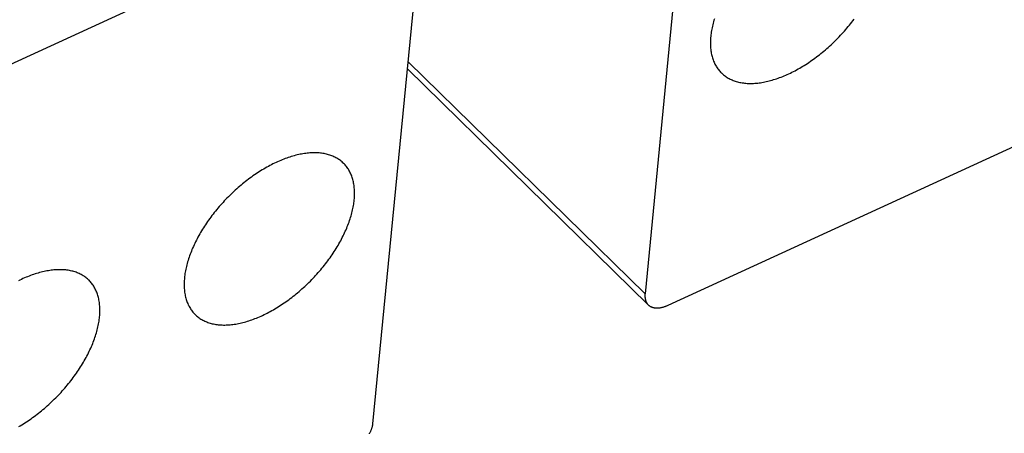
# Model space of a CAD drawing. Extents: x 0 to 594, y 0 to 420.
# Tile 120 of 131: x 543 to 553, y 121 to 125. Entities that reach past the tile are written whole.
import ezdxf

# ---------------------------------------------------------------- set-up
doc = ezdxf.new("R2010")
doc.units = 0
doc.header["$LTSCALE"] = 32.67
doc.layers.get('0').update_dxf_attribs({"linetype": 'CONTINUOUS'})

msp = doc.modelspace()

# ---------------------------------------------------------------- linework, layer by layer
at = {"color": 7, "linetype": 'CONTINUOUS'}
for p, q in [((549.6759, 127.3164), (549.1941, 122.387)), ((546.6256, 121.1608), (547.1169, 126.1884)), ((544.5437, 125.1678), (542.5124, 124.2352)), ((546.9528, 124.5096), (549.2245, 122.2831)), ((549.4132, 122.2799), (553.7396, 124.2662))]:
    msp.add_line(p, q, dxfattribs=at)
at = {"color": 9, "linetype": 'CONTINUOUS'}
msp.add_line((546.9594, 124.5772), (549.1941, 122.387), dxfattribs=at)
at = {"color": 7, "linetype": 'CONTINUOUS'}
for points in [[(549.8486, 124.9836), (549.8443, 124.9693), (549.8403, 124.9551), (549.8365, 124.941), (549.833, 124.927), (549.8298, 124.913), (549.8268, 124.8992), (549.8241, 124.8854), (549.8216, 124.8717), (549.8194, 124.8582), (549.8174, 124.8447), (549.8158, 124.8314), (549.8143, 124.8182)], [(549.9156, 124.4718), (549.9212, 124.4664), (549.9287, 124.4596), (549.9364, 124.4531), (549.9444, 124.4469), (549.9525, 124.4408), (549.9609, 124.4351), (549.9695, 124.4295), (549.9783, 124.4243), (549.9873, 124.4192), (549.9966, 124.4145), (550.006, 124.4099), (550.0156, 124.4057), (550.0255, 124.4017), (550.0355, 124.3979), (550.0457, 124.3944), (550.0561, 124.3912), (550.0667, 124.3882), (550.0774, 124.3855), (550.0884, 124.3831), (550.0995, 124.3809), (550.1108, 124.379), (550.1222, 124.3774), (550.1339, 124.376), (550.1456, 124.3749), (550.1576, 124.374), (550.1697, 124.3735), (550.1819, 124.3731), (550.1943, 124.3731), (550.2068, 124.3733), (550.2194, 124.3738), (550.2322, 124.3746), (550.2451, 124.3756), (550.2581, 124.3769), (550.2713, 124.3785), (550.2845, 124.3803), (550.2979, 124.3824), (550.3113, 124.3848), (550.3249, 124.3874), (550.3386, 124.3903), (550.3523, 124.3935), (550.3662, 124.3969), (550.3801, 124.4006), (550.3941, 124.4045), (550.4082, 124.4087), (550.4223, 124.4131), (550.4366, 124.4179), (550.4508, 124.4228), (550.4651, 124.428), (550.4795, 124.4335), (550.4939, 124.4392), (550.5084, 124.4451), (550.5229, 124.4513), (550.5374, 124.4578), (550.552, 124.4645), (550.5665, 124.4714), (550.5811, 124.4785), (550.5957, 124.4859), (550.6103, 124.4935), (550.6249, 124.5014), (550.6395, 124.5094), (550.6541, 124.5177), (550.6687, 124.5263), (550.6833, 124.535), (550.6978, 124.5439), (550.7123, 124.5531), (550.7268, 124.5625), (550.7412, 124.572), (550.7557, 124.5818), (550.77, 124.5918), (550.7843, 124.602), (550.7986, 124.6123), (550.8128, 124.6229), (550.8269, 124.6336), (550.8409, 124.6445), (550.8549, 124.6556), (550.8688, 124.6669), (550.8826, 124.6784), (550.8964, 124.69), (550.91, 124.7017), (550.9236, 124.7137), (550.937, 124.7258), (550.9503, 124.738), (550.9636, 124.7504), (550.9767, 124.7629), (550.9897, 124.7756), (551.0025, 124.7884), (551.0153, 124.8014), (551.0279, 124.8144), (551.0403, 124.8276), (551.0527, 124.8409), (551.0649, 124.8544), (551.0769, 124.8679), (551.0888, 124.8815), (551.1005, 124.8953), (551.1121, 124.9091), (551.1235, 124.923), (551.1347, 124.937), (551.1458, 124.9511), (551.1567, 124.9653), (551.1674, 124.9795)], [(549.8143, 124.8182), (549.8132, 124.8051), (549.8123, 124.7921), (549.8117, 124.7792), (549.8113, 124.7665), (549.8112, 124.7539), (549.8114, 124.7415), (549.8118, 124.7292), (549.8125, 124.7171), (549.8135, 124.7051), (549.8147, 124.6933), (549.8162, 124.6816), (549.818, 124.6701), (549.82, 124.6588), (549.8223, 124.6477), (549.8248, 124.6367), (549.8276, 124.6259), (549.8307, 124.6153), (549.834, 124.6049), (549.8376, 124.5947), (549.8414, 124.5846), (549.8455, 124.5748), (549.8499, 124.5652), (549.8545, 124.5557), (549.8593, 124.5465), (549.8644, 124.5375), (549.8698, 124.5287), (549.8754, 124.5201), (549.8812, 124.5118), (549.8873, 124.5036), (549.8936, 124.4957), (549.9002, 124.488), (549.907, 124.4806), (549.914, 124.4734), (549.9156, 124.4718)], [(546.3482, 123.6195), (546.3425, 123.625), (546.335, 123.6317), (546.3273, 123.6382), (546.3193, 123.6445), (546.3112, 123.6505), (546.3028, 123.6563), (546.2942, 123.6618), (546.2854, 123.6671), (546.2764, 123.6721), (546.2672, 123.6769), (546.2577, 123.6814), (546.2481, 123.6857), (546.2383, 123.6897), (546.2283, 123.6935), (546.218, 123.6969), (546.2076, 123.7002), (546.1971, 123.7031), (546.1863, 123.7058), (546.1753, 123.7083), (546.1642, 123.7105), (546.1529, 123.7124), (546.1415, 123.714), (546.1299, 123.7154), (546.1181, 123.7165), (546.1062, 123.7173), (546.0941, 123.7179), (546.0818, 123.7182), (546.0695, 123.7183), (546.057, 123.718), (546.0443, 123.7175), (546.0315, 123.7168), (546.0186, 123.7157), (546.0056, 123.7144), (545.9925, 123.7129), (545.9792, 123.711), (545.9659, 123.7089), (545.9524, 123.7066), (545.9388, 123.7039), (545.9251, 123.701), (545.9114, 123.6979), (545.8975, 123.6945), (545.8836, 123.6908), (545.8696, 123.6869), (545.8555, 123.6827), (545.8414, 123.6782), (545.8272, 123.6735), (545.8129, 123.6686), (545.7986, 123.6634), (545.7842, 123.6579), (545.7698, 123.6522), (545.7553, 123.6462), (545.7408, 123.64), (545.7263, 123.6336), (545.7118, 123.6269), (545.6972, 123.62), (545.6826, 123.6128), (545.668, 123.6055), (545.6534, 123.5978), (545.6388, 123.59), (545.6242, 123.5819), (545.6096, 123.5736), (545.595, 123.5651), (545.5805, 123.5564), (545.5659, 123.5474), (545.5514, 123.5383), (545.5369, 123.5289), (545.5225, 123.5193), (545.5081, 123.5096), (545.4937, 123.4996), (545.4794, 123.4894), (545.4652, 123.479), (545.451, 123.4685), (545.4368, 123.4578), (545.4228, 123.4468), (545.4088, 123.4357), (545.3949, 123.4245), (545.3811, 123.413), (545.3674, 123.4014), (545.3537, 123.3896), (545.3402, 123.3777), (545.3267, 123.3656), (545.3134, 123.3534), (545.3002, 123.341), (545.2871, 123.3284), (545.2741, 123.3158), (545.2612, 123.3029), (545.2485, 123.29), (545.2359, 123.2769), (545.2234, 123.2637), (545.2111, 123.2504), (545.1989, 123.237), (545.1868, 123.2235), (545.1749, 123.2098), (545.1632, 123.1961), (545.1516, 123.1823), (545.1402, 123.1684), (545.129, 123.1543), (545.1179, 123.1403), (545.107, 123.1261), (545.0963, 123.1118), (545.0858, 123.0975), (545.0754, 123.0832), (545.0653, 123.0687), (545.0553, 123.0542), (545.0455, 123.0397), (545.036, 123.0251), (545.0266, 123.0105), (545.0174, 122.9958), (545.0085, 122.9812), (544.9997, 122.9664), (544.9912, 122.9517), (544.9829, 122.937), (544.9748, 122.9222), (544.9669, 122.9075), (544.9593, 122.8927), (544.9518, 122.8779), (544.9446, 122.8632), (544.9377, 122.8485), (544.931, 122.8337), (544.9245, 122.8191), (544.9182, 122.8044), (544.9122, 122.7898), (544.9064, 122.7752), (544.9009, 122.7606), (544.8956, 122.7461), (544.8906, 122.7317), (544.8858, 122.7173), (544.8813, 122.7029), (544.877, 122.6887), (544.873, 122.6745), (544.8692, 122.6604), (544.8657, 122.6463), (544.8625, 122.6324), (544.8595, 122.6185), (544.8568, 122.6048), (544.8543, 122.5911), (544.8521, 122.5775), (544.8501, 122.5641), (544.8484, 122.5507), (544.847, 122.5375)], [(546.4494, 123.2732), (546.4505, 123.2863), (546.4514, 123.2993), (546.4521, 123.3121), (546.4524, 123.3249), (546.4525, 123.3374), (546.4523, 123.3499), (546.4519, 123.3621), (546.4512, 123.3743), (546.4502, 123.3863), (546.449, 123.3981), (546.4475, 123.4097), (546.4458, 123.4212), (546.4437, 123.4326), (546.4415, 123.4437), (546.4389, 123.4547), (546.4361, 123.4655), (546.433, 123.4761), (546.4297, 123.4865), (546.4261, 123.4967), (546.4223, 123.5067), (546.4182, 123.5166), (546.4139, 123.5262), (546.4093, 123.5356), (546.4044, 123.5449), (546.3993, 123.5539), (546.394, 123.5627), (546.3884, 123.5712), (546.3825, 123.5796), (546.3764, 123.5877), (546.3701, 123.5956), (546.3636, 123.6033), (546.3568, 123.6108), (546.3497, 123.618), (546.3482, 123.6195)], [(544.9482, 122.1912), (544.9539, 122.1858), (544.9614, 122.179), (544.9691, 122.1725), (544.9771, 122.1662), (544.9852, 122.1602), (544.9936, 122.1544), (545.0022, 122.1489), (545.011, 122.1436), (545.02, 122.1386), (545.0293, 122.1338), (545.0387, 122.1293), (545.0483, 122.125), (545.0581, 122.121), (545.0682, 122.1173), (545.0784, 122.1138), (545.0888, 122.1106), (545.0994, 122.1076), (545.1101, 122.1049), (545.1211, 122.1024), (545.1322, 122.1003), (545.1435, 122.0984), (545.1549, 122.0967), (545.1665, 122.0953), (545.1783, 122.0942), (545.1903, 122.0934), (545.2023, 122.0928), (545.2146, 122.0925), (545.2269, 122.0925), (545.2395, 122.0927), (545.2521, 122.0932), (545.2649, 122.094), (545.2778, 122.095), (545.2908, 122.0963), (545.3039, 122.0979), (545.3172, 122.0997), (545.3306, 122.1018), (545.344, 122.1042), (545.3576, 122.1068), (545.3713, 122.1097), (545.385, 122.1128), (545.3989, 122.1163), (545.4128, 122.1199), (545.4268, 122.1239), (545.4409, 122.1281), (545.455, 122.1325), (545.4692, 122.1372), (545.4835, 122.1422), (545.4978, 122.1474), (545.5122, 122.1528), (545.5266, 122.1585), (545.5411, 122.1645), (545.5556, 122.1707), (545.5701, 122.1771), (545.5846, 122.1838), (545.5992, 122.1907), (545.6138, 122.1979), (545.6284, 122.2053), (545.643, 122.2129), (545.6576, 122.2207), (545.6722, 122.2288), (545.6868, 122.2371), (545.7014, 122.2456), (545.7159, 122.2544), (545.7305, 122.2633), (545.745, 122.2725), (545.7595, 122.2818), (545.7739, 122.2914), (545.7883, 122.3012), (545.8027, 122.3112), (545.817, 122.3213), (545.8313, 122.3317), (545.8454, 122.3422), (545.8596, 122.353), (545.8736, 122.3639), (545.8876, 122.375), (545.9015, 122.3863), (545.9153, 122.3977), (545.9291, 122.4093), (545.9427, 122.4211), (545.9562, 122.433), (545.9697, 122.4451), (545.983, 122.4574), (545.9962, 122.4698), (546.0094, 122.4823), (546.0223, 122.495), (546.0352, 122.5078), (546.048, 122.5207), (546.0606, 122.5338), (546.073, 122.547), (546.0854, 122.5603), (546.0976, 122.5737), (546.1096, 122.5872), (546.1215, 122.6009), (546.1332, 122.6146), (546.1448, 122.6285), (546.1562, 122.6424), (546.1674, 122.6564), (546.1785, 122.6705), (546.1894, 122.6846), (546.2001, 122.6989), (546.2106, 122.7132), (546.221, 122.7276), (546.2311, 122.742), (546.2411, 122.7565), (546.2509, 122.771), (546.2605, 122.7856), (546.2698, 122.8002), (546.279, 122.8149), (546.2879, 122.8296), (546.2967, 122.8443), (546.3052, 122.859), (546.3135, 122.8738), (546.3216, 122.8885), (546.3295, 122.9033), (546.3372, 122.918), (546.3446, 122.9328), (546.3518, 122.9475), (546.3587, 122.9623), (546.3655, 122.977), (546.372, 122.9917), (546.3782, 123.0063), (546.3842, 123.021), (546.39, 123.0356), (546.3955, 123.0501), (546.4008, 123.0646), (546.4058, 123.0791), (546.4106, 123.0935), (546.4151, 123.1078), (546.4194, 123.1221), (546.4234, 123.1362), (546.4272, 123.1504), (546.4307, 123.1644), (546.4339, 123.1783), (546.4369, 123.1922), (546.4397, 123.206), (546.4421, 123.2196), (546.4443, 123.2332), (546.4463, 123.2466), (546.448, 123.26), (546.4494, 123.2732)], [(543.9446, 122.516), (543.9389, 122.5214), (543.9315, 122.5282), (543.9237, 122.5347), (543.9158, 122.541), (543.9076, 122.547), (543.8993, 122.5528), (543.8907, 122.5583), (543.8819, 122.5636), (543.8728, 122.5686), (543.8636, 122.5734), (543.8542, 122.5779), (543.8446, 122.5822), (543.8347, 122.5862), (543.8247, 122.5899), (543.8145, 122.5934), (543.8041, 122.5966), (543.7935, 122.5996), (543.7828, 122.6023), (543.7718, 122.6048), (543.7607, 122.6069), (543.7494, 122.6088), (543.7379, 122.6105), (543.7263, 122.6119), (543.7146, 122.613), (543.7026, 122.6138), (543.6905, 122.6144), (543.6783, 122.6147), (543.6659, 122.6147), (543.6534, 122.6145), (543.6408, 122.614), (543.628, 122.6132), (543.6151, 122.6122), (543.6021, 122.6109), (543.5889, 122.6093), (543.5757, 122.6075), (543.5623, 122.6054), (543.5488, 122.603), (543.5353, 122.6004), (543.5216, 122.5975), (543.5078, 122.5944), (543.494, 122.5909), (543.4801, 122.5873), (543.4661, 122.5833), (543.452, 122.5791), (543.4379, 122.5747), (543.4236, 122.57), (543.4094, 122.565), (543.395, 122.5598), (543.3807, 122.5544), (543.3663, 122.5487), (543.3518, 122.5427), (543.3373, 122.5365), (543.3228, 122.5301), (543.3082, 122.5234), (543.2937, 122.5165), (543.2791, 122.5093)], [(544.0458, 122.1697), (544.047, 122.1828), (544.0479, 122.1958), (544.0485, 122.2086), (544.0489, 122.2213), (544.049, 122.2339), (544.0488, 122.2463), (544.0484, 122.2586), (544.0477, 122.2707), (544.0467, 122.2827), (544.0455, 122.2945), (544.044, 122.3062), (544.0422, 122.3177), (544.0402, 122.329), (544.0379, 122.3402), (544.0354, 122.3511), (544.0326, 122.3619), (544.0295, 122.3725), (544.0262, 122.383), (544.0226, 122.3932), (544.0188, 122.4032), (544.0147, 122.413), (544.0103, 122.4227), (544.0057, 122.4321), (544.0009, 122.4413), (543.9958, 122.4503), (543.9904, 122.4591), (543.9848, 122.4677), (543.979, 122.4761), (543.9729, 122.4842), (543.9666, 122.4921), (543.96, 122.4998), (543.9532, 122.5072), (543.9462, 122.5145), (543.9446, 122.516)], [(544.847, 122.5375), (544.8459, 122.5244), (544.845, 122.5114), (544.8444, 122.4986), (544.844, 122.4859), (544.8439, 122.4733), (544.8441, 122.4609), (544.8445, 122.4486), (544.8452, 122.4365), (544.8462, 122.4245), (544.8474, 122.4127), (544.8489, 122.401), (544.8507, 122.3895), (544.8527, 122.3782), (544.855, 122.367), (544.8575, 122.3561), (544.8603, 122.3453), (544.8634, 122.3347), (544.8667, 122.3242), (544.8703, 122.314), (544.8741, 122.304), (544.8782, 122.2942), (544.8826, 122.2845), (544.8872, 122.2751), (544.892, 122.2659), (544.8971, 122.2569), (544.9025, 122.2481), (544.9081, 122.2395), (544.9139, 122.2311), (544.92, 122.223), (544.9263, 122.2151), (544.9329, 122.2074), (544.9396, 122.2), (544.9467, 122.1927), (544.9482, 122.1912)], [(549.1941, 122.387), (549.1937, 122.3816), (549.1934, 122.3763), (549.1932, 122.371), (549.1932, 122.3659), (549.1934, 122.3608), (549.1936, 122.3558), (549.1941, 122.3509), (549.1947, 122.3461), (549.1954, 122.3414), (549.1963, 122.3367), (549.1974, 122.3322), (549.1985, 122.3278), (549.1999, 122.3235), (549.2014, 122.3193), (549.203, 122.3152), (549.2047, 122.3112), (549.2067, 122.3073), (549.2087, 122.3036), (549.2109, 122.2999), (549.2132, 122.2964), (549.2157, 122.293), (549.2183, 122.2898), (549.221, 122.2866), (549.2239, 122.2837)], [(549.2245, 122.2831), (549.2269, 122.2808), (549.2301, 122.2781), (549.2333, 122.2755), (549.2367, 122.273), (549.2402, 122.2707), (549.2438, 122.2685), (549.2476, 122.2665), (549.2514, 122.2646), (549.2554, 122.2629), (549.2595, 122.2613), (549.2637, 122.2598), (549.268, 122.2585), (549.2724, 122.2574), (549.2769, 122.2563), (549.2815, 122.2555), (549.2862, 122.2548), (549.291, 122.2542), (549.2959, 122.2538), (549.3009, 122.2536), (549.3059, 122.2535), (549.311, 122.2535), (549.3163, 122.2537), (549.3215, 122.2541), (549.3269, 122.2546), (549.3323, 122.2552), (549.3378, 122.256), (549.3433, 122.257), (549.3489, 122.2581), (549.3546, 122.2594), (549.3603, 122.2608), (549.366, 122.2623), (549.3718, 122.264), (549.3776, 122.2658), (549.3835, 122.2678), (549.3894, 122.27), (549.3953, 122.2722), (549.4013, 122.2746), (549.4072, 122.2772), (549.4132, 122.2799)], [(543.2833, 121.1336), (543.2978, 121.1421), (543.3124, 121.1508), (543.3269, 121.1598), (543.3415, 121.1689), (543.3559, 121.1783), (543.3704, 121.1879), (543.3848, 121.1976), (543.3992, 121.2076), (543.4135, 121.2178), (543.4277, 121.2282), (543.4419, 121.2387), (543.456, 121.2494), (543.4701, 121.2604), (543.4841, 121.2715), (543.498, 121.2827), (543.5118, 121.2942), (543.5255, 121.3058), (543.5392, 121.3176), (543.5527, 121.3295), (543.5661, 121.3416), (543.5795, 121.3538), (543.5927, 121.3662), (543.6058, 121.3788), (543.6188, 121.3914), (543.6317, 121.4043), (543.6444, 121.4172), (543.657, 121.4303), (543.6695, 121.4435), (543.6818, 121.4568), (543.694, 121.4702), (543.7061, 121.4837), (543.7179, 121.4974), (543.7297, 121.5111), (543.7412, 121.5249), (543.7526, 121.5388), (543.7639, 121.5529), (543.775, 121.5669), (543.7858, 121.5811), (543.7966, 121.5954), (543.8071, 121.6097), (543.8174, 121.624), (543.8276, 121.6385), (543.8376, 121.653), (543.8473, 121.6675), (543.8569, 121.6821), (543.8663, 121.6967), (543.8755, 121.7114), (543.8844, 121.726), (543.8932, 121.7408), (543.9017, 121.7555), (543.91, 121.7702), (543.9181, 121.785), (543.926, 121.7997), (543.9336, 121.8145), (543.941, 121.8293), (543.9482, 121.844), (543.9552, 121.8587), (543.9619, 121.8735), (543.9684, 121.8881), (543.9747, 121.9028), (543.9807, 121.9174), (543.9865, 121.932), (543.992, 121.9466), (543.9973, 121.9611), (544.0023, 121.9755), (544.0071, 121.9899), (544.0116, 122.0043), (544.0159, 122.0185), (544.0199, 122.0327), (544.0236, 122.0468), (544.0272, 122.0609), (544.0304, 122.0748), (544.0334, 122.0887), (544.0361, 122.1024), (544.0386, 122.1161), (544.0408, 122.1297), (544.0427, 122.1431), (544.0444, 122.1565), (544.0458, 122.1697)], [(546.5924, 121.0652), (546.5951, 121.0701), (546.5978, 121.075), (546.6003, 121.08), (546.6028, 121.0849), (546.6051, 121.0899), (546.6073, 121.0948), (546.6094, 121.0997), (546.6114, 121.1046), (546.6132, 121.1095), (546.615, 121.1143), (546.6166, 121.1191), (546.6181, 121.1239), (546.6194, 121.1287), (546.6207, 121.1334), (546.6218, 121.1381), (546.6228, 121.1427), (546.6237, 121.1473), (546.6244, 121.1519), (546.6251, 121.1564), (546.6256, 121.1608)]]:
    msp.add_lwpolyline(points, dxfattribs=at)

doc.saveas('drawing.dxf')
